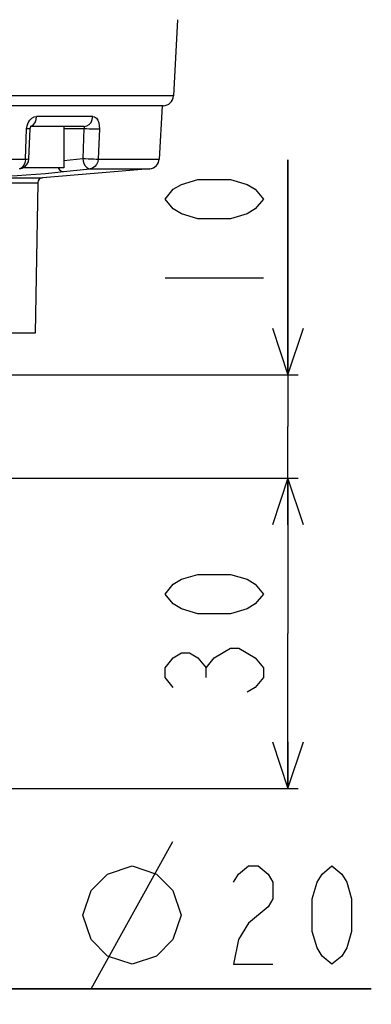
# Model space of a CAD drawing. Header units: millimetres. Extents: x 0 to 3360, y 0 to 2376.
# Tile 142 of 144: x 2882 to 2950, y 1822 to 2013. Entities that reach past the tile are written whole.
import ezdxf

# ---------------------------------------------------------------- set-up
doc = ezdxf.new("R2010")
doc.units = ezdxf.units.MM
doc.header["$LTSCALE"] = 184.8
doc.layers.get('0').update_dxf_attribs({"linetype": 'CONTINUOUS'})
for name, color, linetype in [('ASSY', 7, 'CONTINUOUS'), ('AXIS', 7, 'CONTINUOUS'), ('DRAFT', 7, 'CONTINUOUS'), ('DRIV_DIM', 7, 'CONTINUOUS'), ('ROUND', 7, 'CONTINUOUS')]:
    doc.layers.add(name, color=color, linetype=linetype)
doc.styles.get("Standard").update_dxf_attribs({"font": 'txt', "width": 0.8})
doc.dimstyles.new('DIMSTYLE_1', dxfattribs={"dimtxt": 19, "dimasz": 9, "dimexe": 2, "dimexo": 1.5, "dimgap": 4.75, "dimtad": 1, "dimdec": 3, "dimlfac": 0.5, "dimdsep": 46, "dimtxsty": 'STANDARD', "dimblk": 'OPEN', "dimblk1": 'OPEN', "dimblk2": 'OPEN', "dimcen": 0.09, "dimadec": 3, "dimazin": 2, "dimtp": 0.2, "dimtm": 0.2, "dimtfac": 1, "dimtdec": 3, "dimtofl": 0, "dimtmove": 0, "dimatfit": 3, "dimldrblk": 'OPEN', "dimfxl": 1, "dimtolj": 1, "dimarcsym": 0})

# ---------------------------------------------------------------- blocks, each defined once
blk = doc.blocks.new('_OPEN')
at = {"color": 0, "linetype": 'BYBLOCK'}
for p, q in [((0, 0), (-1, 0.333)), ((-1, -0.333), (0, 0)), ((-1, 0), (0, 0))]:
    blk.add_line(p, q, dxfattribs=at)
blk = doc.blocks.new('*D0')
at = {"layer": 'DRIV_DIM', "color": 2, "linetype": 'CONTINUOUS'}
for p, q in [((2813.67, 1862.45), (2813.67, 1823.24)), ((2853.67, 1862.45), (2853.67, 1823.24)), ((2813.67, 1825.24), (2809.67, 1825.24)), ((2809.67, 1825.24), (2833.67, 1825.24)), ((2950.1, 1825.24), (2833.67, 1825.24)), ((2853.67, 1825.24), (2950.1, 1825.24))]:
    blk.add_line(p, q, dxfattribs=at)
at = {"layer": 'DRIV_DIM', "color": 2, "linetype": 'CONTINUOUS', "xscale": 9, "yscale": 9, "zscale": 9}
blk.add_blockref('_OPEN', (2813.67, 1825.24), dxfattribs=at)
at = {"layer": 'DRIV_DIM', "color": 2, "linetype": 'CONTINUOUS', "xscale": 9, "yscale": 9, "zscale": 9, "rotation": 180}
blk.add_blockref('_OPEN', (2853.67, 1825.24), dxfattribs=at)
blk = doc.blocks.new('*D56')
at = {"layer": 'DRIV_DIM', "color": 2, "linetype": 'CONTINUOUS'}
for p, q in [((2934, 1943.95), (2934, 1985.49)), ((2934, 1985.49), (2934, 1933.95)), ((2874.17, 1943.95), (2936, 1943.95)), ((2934, 1919.95), (2934, 1933.95)), ((2874.17, 1923.95), (2936, 1923.95)), ((2934, 1923.95), (2934, 1919.95))]:
    blk.add_line(p, q, dxfattribs=at)
at = {"layer": 'DRIV_DIM', "color": 2, "linetype": 'CONTINUOUS', "xscale": 9, "yscale": 9, "zscale": 9}
for p, rotation in [((2934, 1943.95), 270), ((2934, 1923.95), 90)]:
    blk.add_blockref('_OPEN', p, dxfattribs=dict(at, rotation=rotation))
blk = doc.blocks.new('*D68')
at = {"layer": 'DRIV_DIM', "color": 2, "linetype": 'CONTINUOUS'}
for p, q in [((2874.17, 1923.95), (2936, 1923.95)), ((2934, 1923.95), (2934, 1893.95)), ((2934, 1863.95), (2934, 1893.95)), ((2855.17, 1863.95), (2936, 1863.95))]:
    blk.add_line(p, q, dxfattribs=at)
at = {"layer": 'DRIV_DIM', "color": 2, "linetype": 'CONTINUOUS', "xscale": 9, "yscale": 9, "zscale": 9}
for p, rotation in [((2934, 1923.95), 90), ((2934, 1863.95), 270)]:
    blk.add_blockref('_OPEN', p, dxfattribs=dict(at, rotation=rotation))

msp = doc.modelspace()

# ---------------------------------------------------------------- linework, layer by layer
at = {"layer": 'ASSY', "color": 7, "linetype": 'CONTINUOUS'}
for p, q in [((2890.6717, 1991.95463), (2890.6717, 1983.95463)), ((2890.6717, 1983.95463), (2882.79064, 1983.95463))]:
    msp.add_line(p, q, dxfattribs=at)
at = {"layer": 'AXIS', "color": 7, "linetype": 'CONTINUOUS'}
msp.add_line((2907.30024, 1983.75701), (2886.57272, 1982.02972), dxfattribs=at)
at = {"layer": 'DRAFT', "color": 7, "linetype": 'CONTINUOUS'}
for p, q in [((2912.65606, 2012.57511), (2911.88435, 1997.84996)), ((2909.6717, 1995.95463), (2909.13141, 1985.64543)), ((2885.65592, 1981.05063), (2885.14804, 1951.95463))]:
    msp.add_line(p, q, dxfattribs=at)
at = {"layer": 'DRIV_DIM', "color": 2, "linetype": 'CONTINUOUS'}
for p, q in [((2910.25506, 1962.69328), (2929.25493, 1962.69328)), ((2918.17169, 1885.40467), (2918.17169, 1887.30472)), ((2895.94819, 1825.24295), (2911.78146, 1853.74286))]:
    msp.add_line(p, q, dxfattribs=at)
for points in [[(2929.25493, 1977.89326), (2927.67173, 1975.99342), (2926.08832, 1975.04329), (2922.92171, 1974.09337), (2916.58828, 1974.09337), (2913.42167, 1975.04329), (2911.83826, 1975.99342), (2910.25506, 1977.89326), (2911.83826, 1979.79331), (2913.42167, 1980.74344), (2916.58828, 1981.69336), (2922.92171, 1981.69336), (2926.08832, 1980.74344), (2927.67173, 1979.79331), (2929.25493, 1977.89326)], [(2929.25493, 1901.55457), (2927.67173, 1899.65473), (2926.08832, 1898.7046), (2922.92171, 1897.75468), (2916.58828, 1897.75468), (2913.42167, 1898.7046), (2911.83826, 1899.65473), (2910.25506, 1901.55457), (2911.83826, 1903.45462), (2913.42167, 1904.40454), (2916.58828, 1905.35467), (2922.92171, 1905.35467), (2926.08832, 1904.40454), (2927.67173, 1903.45462), (2929.25493, 1901.55457)], [(2911.83826, 1883.50462), (2910.25506, 1885.40467), (2910.25506, 1887.30472), (2911.83826, 1889.20456), (2913.42167, 1890.15469), (2915.00508, 1890.15469), (2916.58828, 1889.20456), (2918.17169, 1887.30472), (2919.7551, 1889.20456)], [(2919.7551, 1889.20456), (2922.92171, 1891.10461), (2924.50491, 1891.10461)], [(2924.50491, 1891.10461), (2927.67173, 1889.20456), (2929.25493, 1887.30472), (2929.25493, 1885.40467), (2927.67173, 1883.50462), (2926.08832, 1882.5547)], [(2894.36479, 1839.49301), (2895.94819, 1844.24303), (2899.1148, 1847.40964), (2903.86482, 1848.99305), (2908.61484, 1847.40964), (2911.78146, 1844.24303), (2913.36486, 1839.49301), (2911.78146, 1834.74299), (2908.61484, 1831.57638), (2903.86482, 1829.99297), (2899.1148, 1831.57638), (2895.94819, 1834.74299), (2894.36479, 1839.49301)], [(2923.49818, 1845.82623), (2924.44811, 1847.40964), (2926.34815, 1848.99305), (2928.2482, 1848.99305), (2930.14805, 1847.40964), (2931.09817, 1845.82623), (2931.09817, 1842.65962), (2930.14805, 1841.07621)], [(2942.49806, 1829.99297), (2940.59821, 1831.57638), (2939.64809, 1833.15958), (2938.69816, 1836.32619), (2938.69816, 1842.65962), (2939.64809, 1845.82623), (2940.59821, 1847.40964), (2942.49806, 1848.99305), (2944.39811, 1847.40964), (2945.34823, 1845.82623), (2946.29815, 1842.65962), (2946.29815, 1836.32619), (2945.34823, 1833.15958), (2944.39811, 1831.57638), (2942.49806, 1829.99297)], [(2930.14805, 1841.07621), (2926.34815, 1837.9096), (2924.44811, 1834.74299), (2923.49818, 1829.99297), (2931.09817, 1829.99297)]]:
    msp.add_lwpolyline(points, dxfattribs=at)
at = {"layer": 'ROUND', "color": 9, "linetype": 'CONTINUOUS'}
for p, q in [((2911.88435, 1997.84996), (2755.45905, 1997.84996)), ((2896.28767, 1993.84996), (2885.43912, 1993.84996)), ((2883.26417, 1985.64543), (2883.49809, 1991.44996)), ((2884.36014, 1992.01821), (2884.48469, 1992.04615)), ((2890.6717, 1991.55463), (2894.57334, 1991.55463)), ((2894.57334, 1991.55463), (2894.34031, 1985.7501)), ((2897.56166, 1991.44996), (2897.32927, 1985.64543)), ((2890.6717, 1985.35132), (2894.34031, 1985.7501)), ((2896.95817, 1985.64542), (2909.13141, 1985.64543)), ((2882.42838, 1983.88634), (2882.06072, 1983.75701)), ((2890.6595, 1983.19994), (2895.7845, 1983.75701)), ((2895.7845, 1983.75701), (2907.30024, 1983.75701)), ((2873.28063, 1982.02972), (2886.57272, 1982.02972)), ((2864.90854, 1981.05063), (2885.65592, 1981.05063))]:
    msp.add_line(p, q, dxfattribs=at)
at = {"layer": 'ROUND', "color": 7, "linetype": 'CONTINUOUS'}
for p, q in [((2909.887, 1995.95463), (2757.45639, 1995.95463)), ((2883.94996, 1985.66988), (2884.18298, 1991.47441)), ((2894.63975, 1991.95463), (2884.31797, 1991.95463)), ((2884.34693, 1992.00239), (2884.36684, 1992.02624)), ((2885.14726, 1951.95463), (2835.36149, 1951.95463))]:
    msp.add_line(p, q, dxfattribs=at)
at = {"layer": 'ROUND', "color": 9, "linetype": 'CONTINUOUS'}
for points in [[(2883.49809, 1991.44996), (2883.58373, 1992.05781), (2883.78822, 1992.63144), (2884.10038, 1993.13118), (2884.49922, 1993.51916), (2884.95698, 1993.76557), (2885.43912, 1993.84996)], [(2884.48469, 1992.04615), (2884.85533, 1992.31233), (2885.15471, 1992.72882), (2885.35543, 1993.25749), (2885.43912, 1993.84996)], [(2894.63975, 1991.95463), (2895.13322, 1992.04615), (2895.58153, 1992.31233), (2895.94365, 1992.72882), (2896.18644, 1993.25749), (2896.28767, 1993.84996)], [(2896.28767, 1993.84996), (2896.65059, 1993.7655), (2896.9764, 1993.51909), (2897.24314, 1993.13095), (2897.43503, 1992.63124), (2897.54238, 1992.05704), (2897.56166, 1991.44996)], [(2884.18298, 1991.47441), (2884.1038, 1991.45845), (2883.86917, 1991.44997), (2883.49809, 1991.44996)], [(2894.63975, 1991.95463), (2894.65004, 1991.94069), (2894.64923, 1991.89997), (2894.63859, 1991.8358), (2894.6206, 1991.75311), (2894.59813, 1991.65798), (2894.57239, 1991.55463)], [(2894.57334, 1991.55463), (2895.05271, 1991.52485), (2895.59888, 1991.49747), (2896.16762, 1991.47473), (2896.71287, 1991.45845), (2897.19044, 1991.44997), (2897.56166, 1991.44996)], [(2834.05364, 1985.64543), (2883.63561, 1985.64542), (2883.87055, 1985.65389), (2883.94996, 1985.66988)], [(2883.26417, 1985.64543), (2883.19247, 1985.09067), (2883.0185, 1984.58201), (2882.75678, 1984.16933), (2882.42838, 1983.88634)], [(2894.34031, 1985.7501), (2894.81988, 1985.7203), (2895.36628, 1985.69292), (2895.93521, 1985.67017), (2896.48058, 1985.65389), (2896.95817, 1985.64542)], [(2894.34031, 1985.7501), (2894.41636, 1985.23695), (2894.57758, 1984.75297), (2894.81377, 1984.336), (2895.10733, 1984.01807), (2895.43884, 1983.82025), (2895.7845, 1983.75701)], [(2897.32927, 1985.64543), (2897.2372, 1985.09054), (2897.01384, 1984.58188), (2896.67791, 1984.16927), (2896.25639, 1983.88632), (2895.7845, 1983.75701)], [(2889.58307, 1983.95463), (2889.86107, 1983.57132), (2890.24678, 1983.291), (2890.6595, 1983.19994)], [(2873.29142, 1982.48206), (2873.48447, 1982.38937), (2873.96638, 1982.31821), (2874.72295, 1982.27296), (2875.73419, 1982.25584), (2876.96948, 1982.26773), (2878.39117, 1982.30791), (2879.96219, 1982.37454), (2881.64943, 1982.46532), (2883.4249, 1982.57807), (2885.2548, 1982.71034), (2887.13451, 1982.86247), (2888.97711, 1983.02893), (2890.6595, 1983.19994)]]:
    msp.add_lwpolyline(points, dxfattribs=at)
at = {"layer": 'ROUND', "color": 7, "linetype": 'CONTINUOUS'}
for points in [[(2884.18296, 1991.47441), (2884.18835, 1991.54906), (2884.2255, 1991.7426), (2884.28645, 1991.90263), (2884.34693, 1992.00239)], [(2882.16787, 1983.76184), (2882.63712, 1983.87127), (2883.15408, 1984.152), (2883.567, 1984.57096), (2883.84017, 1985.09194), (2883.94996, 1985.66988)]]:
    msp.add_lwpolyline(points, dxfattribs=at)
for centre, radius, start, end in [((2909.88709, 1997.95463), 2, 270, 357), ((2907.13415, 1985.7501), 2, 274.7636417, 357), ((2886.65576, 1981.03317), 1, 94.7636417, 179)]:
    msp.add_arc(centre, radius, start, end, dxfattribs=at)

# ---------------------------------------------------------------- dimensions: what is measured, and where the dimension line sits
at = {"layer": 'DRIV_DIM', "color": 2, "linetype": 'CONTINUOUS'}
for base, p1, p2, picture, middle in [((2934.005, 1923.95463), (2872.67137, 1943.95463), (2872.67137, 1923.95463), '*D56', (2934.005, 1955.09336)), ((2934.005, 1863.95463), (2872.67137, 1923.95463), (2853.6717, 1863.95463), '*D68', (2934.005, 1878.75463))]:
    dim = msp.add_linear_dim(base=base, p1=p1, p2=p2, angle=270, dimstyle='DIMSTYLE_1', dxfattribs=at)
    dim.commit()
    dim.dimension.update_dxf_attribs({"geometry": picture, "text_midpoint": middle, "dimtype": 160})
dim = msp.add_linear_dim(base=(2853.6717, 1825.24295), p1=(2813.6717, 1863.95463), p2=(2853.6717, 1863.95463), text='%%c<>', dimstyle='DIMSTYLE_1', dxfattribs=at)
dim.commit()
dim.dimension.update_dxf_attribs({"geometry": '*D0', "text_midpoint": (2894.3648, 1825.24295), "dimtype": 160})

doc.saveas('drawing.dxf')
